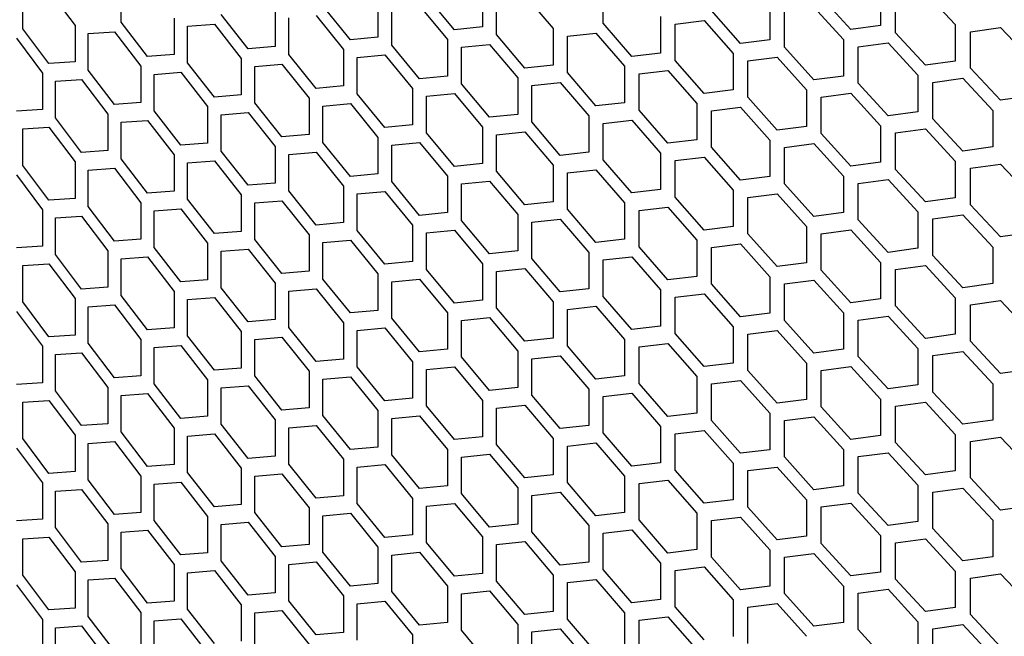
# Model space of a CAD drawing. Header units: millimetres. Extents: x 26293 to 29282, y 1612 to 3704.
# Tile 33 of 48: x 28550 to 28674, y 2936 to 3014. Entities that reach past the tile are written whole.
import ezdxf

# ---------------------------------------------------------------- set-up
doc = ezdxf.new("R2010")
doc.units = ezdxf.units.MM
doc.layers.add('5', color=251, linetype='Continuous')

msp = doc.modelspace()

# ---------------------------------------------------------------- linework, layer by layer
at = {"layer": '5'}
for p, q in [((28562.533, 3013.461), (28562.533, 3018.043)), ((28623.127, 3013.334), (28623.127, 3017.916)), ((28658.003, 3017.602), (28658.003, 3013.02)), ((28550.195, 3012.625), (28550.195, 3017.208)), ((28553.462, 3017.418), (28556.746, 3013.056)), ((28604.44, 3012.498), (28600.929, 3016.733)), ((28607.966, 3017.437), (28607.966, 3012.855)), ((28609.735, 3011.891), (28609.735, 3016.474)), ((28613.285, 3016.845), (28616.851, 3012.644)), ((28654.269, 3012.528), (28650.55, 3016.629)), ((28659.876, 3012.124), (28659.876, 3016.706)), ((28663.631, 3017.212), (28667.401, 3013.147)), ((28591.355, 3011.243), (28587.903, 3015.513)), ((28594.823, 3016.147), (28594.823, 3011.565)), ((28596.562, 3010.583), (28596.562, 3015.166)), ((28600.053, 3015.502), (28603.56, 3011.264)), ((28644.076, 3015.81), (28644.076, 3011.228)), ((28649.622, 3015.365), (28653.338, 3011.261)), ((28569.208, 3013.958), (28569.208, 3009.376)), ((28578.495, 3010.118), (28575.103, 3014.423)), ((28581.902, 3014.988), (28581.902, 3010.406)), ((28583.612, 3009.407), (28583.612, 3013.989)), ((28587.043, 3014.29), (28590.491, 3010.018)), ((28630.357, 3014.158), (28630.357, 3009.576)), ((28640.397, 3010.774), (28636.733, 3014.912)), ((28645.921, 3010.313), (28645.921, 3014.896)), ((28553.462, 3008.254), (28550.195, 3012.625)), ((28556.746, 3013.056), (28556.746, 3008.473)), ((28565.862, 3009.123), (28562.533, 3013.461)), ((28570.888, 3012.943), (28574.258, 3013.209)), ((28570.888, 3008.36), (28570.888, 3012.943)), ((28574.258, 3013.209), (28577.645, 3008.903)), ((28607.966, 3012.855), (28604.44, 3012.498)), ((28616.851, 3012.644), (28616.851, 3008.062)), ((28626.735, 3009.159), (28623.127, 3013.334)), ((28632.174, 3013.225), (28635.82, 3013.657)), ((28632.174, 3008.643), (28632.174, 3013.225)), ((28635.82, 3013.657), (28639.48, 3009.516)), ((28658.003, 3013.02), (28654.269, 3012.528)), ((28667.401, 3013.147), (28667.401, 3008.565)), ((28669.292, 3012.263), (28673.083, 3012.795)), ((28673.083, 3012.795), (28676.889, 3008.755)), ((28549.381, 3011.428), (28552.643, 3007.055)), ((28558.394, 3012.023), (28561.703, 3012.256)), ((28558.394, 3007.441), (28558.394, 3012.023)), ((28561.703, 3012.256), (28565.028, 3007.915)), ((28594.823, 3011.565), (28591.355, 3011.243)), ((28613.285, 3007.681), (28609.735, 3011.891)), ((28618.639, 3011.692), (28622.228, 3012.088)), ((28618.639, 3007.11), (28618.639, 3011.692)), ((28622.228, 3012.088), (28625.831, 3007.911)), ((28663.631, 3008.048), (28659.876, 3012.124)), ((28669.292, 3007.681), (28669.292, 3012.263)), ((28581.902, 3010.406), (28578.495, 3010.118)), ((28600.053, 3006.337), (28596.562, 3010.583)), ((28603.56, 3011.264), (28603.56, 3006.682)), ((28605.32, 3010.295), (28608.85, 3010.655)), ((28605.32, 3005.713), (28605.32, 3010.295)), ((28608.85, 3010.655), (28612.396, 3006.441)), ((28644.076, 3011.228), (28640.397, 3010.774)), ((28649.622, 3006.2), (28645.921, 3010.313)), ((28653.338, 3011.261), (28653.338, 3006.679)), ((28655.201, 3010.359), (28658.939, 3010.853)), ((28655.201, 3005.777), (28655.201, 3010.359)), ((28658.939, 3010.853), (28662.691, 3006.775)), ((28569.208, 3009.376), (28565.862, 3009.123)), ((28577.645, 3008.903), (28577.645, 3004.32)), ((28587.043, 3005.126), (28583.612, 3009.407)), ((28590.491, 3010.018), (28590.491, 3005.436)), ((28592.22, 3009.031), (28595.692, 3009.355)), ((28592.22, 3004.449), (28592.22, 3009.031)), ((28595.692, 3009.355), (28599.179, 3005.106)), ((28630.357, 3009.576), (28626.735, 3009.159)), ((28639.48, 3009.516), (28639.48, 3004.934)), ((28641.316, 3008.595), (28644.998, 3009.052)), ((28644.998, 3009.052), (28648.696, 3004.936)), ((28556.746, 3008.473), (28553.462, 3008.254)), ((28565.028, 3007.915), (28565.028, 3003.333)), ((28574.258, 3004.045), (28570.888, 3008.36)), ((28579.345, 3007.898), (28582.756, 3008.188)), ((28579.345, 3003.316), (28579.345, 3007.898)), ((28582.756, 3008.188), (28586.184, 3003.904)), ((28616.851, 3008.062), (28613.285, 3007.681)), ((28625.831, 3007.911), (28625.831, 3003.328)), ((28635.82, 3004.492), (28632.174, 3008.643)), ((28641.316, 3004.013), (28641.316, 3008.595)), ((28667.401, 3008.565), (28663.631, 3008.048)), ((28673.083, 3003.631), (28669.292, 3007.681)), ((28552.643, 3007.055), (28552.643, 3002.472)), ((28561.703, 3003.091), (28558.394, 3007.441)), ((28566.697, 3006.894), (28570.047, 3007.149)), ((28566.697, 3002.312), (28566.697, 3006.894)), ((28570.047, 3007.149), (28573.414, 3002.832)), ((28603.56, 3006.682), (28600.053, 3006.337)), ((28612.396, 3006.441), (28612.396, 3001.859)), ((28622.228, 3002.923), (28618.639, 3007.11)), ((28627.639, 3006.971), (28631.265, 3007.391)), ((28627.639, 3002.389), (28627.639, 3006.971)), ((28631.265, 3007.391), (28634.907, 3003.238)), ((28653.338, 3006.679), (28649.622, 3006.2)), ((28662.691, 3006.775), (28662.691, 3002.192)), ((28664.572, 3005.885), (28668.346, 3006.404)), ((28668.346, 3006.404), (28672.134, 3002.351)), ((28554.281, 3006.017), (28557.569, 3006.238)), ((28554.281, 3001.434), (28554.281, 3006.017)), ((28557.569, 3006.238), (28560.874, 3001.887)), ((28590.491, 3005.436), (28587.043, 3005.126)), ((28608.85, 3001.49), (28605.32, 3005.713)), ((28614.175, 3005.484), (28617.744, 3005.867)), ((28614.175, 3000.901), (28614.175, 3005.484)), ((28617.744, 3005.867), (28621.329, 3001.678)), ((28658.939, 3001.688), (28655.201, 3005.777)), ((28664.572, 3001.303), (28664.572, 3005.885)), ((28577.645, 3004.32), (28574.258, 3004.045)), ((28595.692, 3000.191), (28592.22, 3004.449)), ((28599.179, 3005.106), (28599.179, 3000.524)), ((28600.929, 3004.131), (28604.44, 3004.479)), ((28600.929, 2999.549), (28600.929, 3004.131)), ((28604.44, 3004.479), (28607.966, 3000.254)), ((28639.48, 3004.934), (28635.82, 3004.492)), ((28644.998, 2999.887), (28641.316, 3004.013)), ((28648.696, 3004.936), (28648.696, 3000.354)), ((28650.55, 3004.028), (28654.269, 3004.509)), ((28650.55, 2999.445), (28650.55, 3004.028)), ((28654.269, 3004.509), (28658.003, 3000.418)), ((28676.889, 3004.173), (28673.083, 3003.631)), ((28565.028, 3003.333), (28561.703, 3003.091)), ((28573.414, 3002.832), (28573.414, 2998.249)), ((28582.756, 2999.023), (28579.345, 3003.316)), ((28586.184, 3003.904), (28586.184, 2999.322)), ((28587.903, 3002.911), (28591.355, 3003.224)), ((28587.903, 2998.329), (28587.903, 3002.911)), ((28591.355, 3003.224), (28594.823, 2998.963)), ((28625.831, 3003.328), (28622.228, 3002.923)), ((28634.907, 3003.238), (28634.907, 2998.656)), ((28636.733, 3002.311), (28640.397, 3002.755)), ((28640.397, 3002.755), (28644.076, 2998.627)), ((28552.643, 3002.472), (28549.381, 3002.264)), ((28560.874, 3001.887), (28560.874, 2997.304)), ((28570.047, 2997.985), (28566.697, 3002.312)), ((28575.103, 3001.821), (28578.495, 3002.099)), ((28575.103, 2997.239), (28575.103, 3001.821)), ((28578.495, 3002.099), (28581.902, 2997.804)), ((28612.396, 3001.859), (28608.85, 3001.49)), ((28621.329, 3001.678), (28621.329, 2997.096)), ((28631.265, 2998.226), (28627.639, 3002.389)), ((28636.733, 2997.729), (28636.733, 3002.311)), ((28662.691, 3002.192), (28658.939, 3001.688)), ((28672.134, 3002.351), (28672.134, 2997.769)), ((28550.195, 3000.024), (28553.462, 3000.235)), ((28553.462, 3000.235), (28556.746, 2995.872)), ((28557.569, 2997.074), (28554.281, 3001.434)), ((28562.533, 3000.86), (28565.862, 3001.104)), ((28562.533, 2996.278), (28562.533, 3000.86)), ((28565.862, 3001.104), (28569.208, 2996.775)), ((28599.179, 3000.524), (28595.692, 3000.191)), ((28607.966, 3000.254), (28607.966, 2995.671)), ((28617.744, 2996.703), (28614.175, 3000.901)), ((28623.127, 3000.732), (28626.735, 3001.14)), ((28623.127, 2996.15), (28623.127, 3000.732)), ((28626.735, 3001.14), (28630.357, 2996.975)), ((28648.696, 3000.354), (28644.998, 2999.887)), ((28658.003, 3000.418), (28658.003, 2995.836)), ((28668.346, 2997.24), (28664.572, 3001.303)), ((28550.195, 2995.442), (28550.195, 3000.024)), ((28586.184, 2999.322), (28582.756, 2999.023)), ((28594.823, 2998.963), (28594.823, 2994.381)), ((28604.44, 2995.314), (28600.929, 2999.549)), ((28609.735, 2999.29), (28613.285, 2999.662)), ((28609.735, 2994.708), (28609.735, 2999.29)), ((28613.285, 2999.662), (28616.851, 2995.46)), ((28654.269, 2995.344), (28650.55, 2999.445)), ((28659.876, 2999.522), (28663.631, 3000.029)), ((28659.876, 2994.94), (28659.876, 2999.522)), ((28663.631, 3000.029), (28667.401, 2995.963)), ((28573.414, 2998.249), (28570.047, 2997.985)), ((28581.902, 2997.804), (28581.902, 2993.222)), ((28591.355, 2994.059), (28587.903, 2998.329)), ((28596.562, 2997.982), (28600.053, 2998.318)), ((28596.562, 2993.4), (28596.562, 2997.982)), ((28600.053, 2998.318), (28603.56, 2994.081)), ((28634.907, 2998.656), (28631.265, 2998.226)), ((28640.397, 2993.59), (28636.733, 2997.729)), ((28644.076, 2998.627), (28644.076, 2994.044)), ((28645.921, 2997.712), (28649.622, 2998.181)), ((28649.622, 2998.181), (28653.338, 2994.078)), ((28672.134, 2997.769), (28668.346, 2997.24)), ((28560.874, 2997.304), (28557.569, 2997.074)), ((28569.208, 2996.775), (28569.208, 2992.192)), ((28578.495, 2992.935), (28575.103, 2997.239)), ((28583.612, 2996.806), (28587.043, 2997.107)), ((28583.612, 2992.223), (28583.612, 2996.806)), ((28587.043, 2997.107), (28590.491, 2992.835)), ((28621.329, 2997.096), (28617.744, 2996.703)), ((28630.357, 2996.975), (28630.357, 2992.393)), ((28645.921, 2993.13), (28645.921, 2997.712)), ((28553.462, 2991.07), (28550.195, 2995.442)), ((28556.746, 2995.872), (28556.746, 2991.29)), ((28565.862, 2991.939), (28562.533, 2996.278)), ((28570.888, 2995.759), (28574.258, 2996.026)), ((28570.888, 2991.177), (28570.888, 2995.759)), ((28574.258, 2996.026), (28577.645, 2991.719)), ((28607.966, 2995.671), (28604.44, 2995.314)), ((28616.851, 2995.46), (28616.851, 2990.878)), ((28626.735, 2991.975), (28623.127, 2996.15)), ((28632.174, 2996.042), (28635.82, 2996.473)), ((28632.174, 2991.459), (28632.174, 2996.042)), ((28635.82, 2996.473), (28639.48, 2992.333)), ((28658.003, 2995.836), (28654.269, 2995.344)), ((28667.401, 2995.963), (28667.401, 2991.381)), ((28669.292, 2995.08), (28673.083, 2995.612)), ((28673.083, 2995.612), (28676.889, 2991.572)), ((28549.381, 2994.245), (28552.643, 2989.871)), ((28558.394, 2994.839), (28561.703, 2995.072)), ((28558.394, 2990.257), (28558.394, 2994.839)), ((28561.703, 2995.072), (28565.028, 2990.732)), ((28594.823, 2994.381), (28591.355, 2994.059)), ((28603.56, 2994.081), (28603.56, 2989.499)), ((28613.285, 2990.497), (28609.735, 2994.708)), ((28618.639, 2994.509), (28622.228, 2994.904)), ((28618.639, 2989.926), (28618.639, 2994.509)), ((28622.228, 2994.904), (28625.831, 2990.727)), ((28644.076, 2994.044), (28640.397, 2993.59)), ((28653.338, 2994.078), (28653.338, 2989.495)), ((28663.631, 2990.864), (28659.876, 2994.94)), ((28669.292, 2990.498), (28669.292, 2995.08)), ((28581.902, 2993.222), (28578.495, 2992.935)), ((28590.491, 2992.835), (28590.491, 2988.252)), ((28600.053, 2989.153), (28596.562, 2993.4)), ((28605.32, 2993.111), (28608.85, 2993.471)), ((28605.32, 2988.529), (28605.32, 2993.111)), ((28608.85, 2993.471), (28612.396, 2989.258)), ((28649.622, 2989.016), (28645.921, 2993.13)), ((28655.201, 2993.175), (28658.939, 2993.669)), ((28655.201, 2988.593), (28655.201, 2993.175)), ((28658.939, 2993.669), (28662.691, 2989.591)), ((28569.208, 2992.192), (28565.862, 2991.939)), ((28577.645, 2991.719), (28577.645, 2987.137)), ((28587.043, 2987.942), (28583.612, 2992.223)), ((28592.22, 2991.848), (28595.692, 2992.172)), ((28592.22, 2987.265), (28592.22, 2991.848)), ((28595.692, 2992.172), (28599.179, 2987.923)), ((28630.357, 2992.393), (28626.735, 2991.975)), ((28639.48, 2992.333), (28639.48, 2987.751)), ((28641.316, 2991.412), (28644.998, 2991.868)), ((28644.998, 2991.868), (28648.696, 2987.753)), ((28556.746, 2991.29), (28553.462, 2991.07)), ((28565.028, 2990.732), (28565.028, 2986.15)), ((28574.258, 2986.861), (28570.888, 2991.177)), ((28579.345, 2990.715), (28582.756, 2991.004)), ((28579.345, 2986.132), (28579.345, 2990.715)), ((28582.756, 2991.004), (28586.184, 2986.72)), ((28616.851, 2990.878), (28613.285, 2990.497)), ((28625.831, 2990.727), (28625.831, 2986.145)), ((28635.82, 2987.309), (28632.174, 2991.459)), ((28641.316, 2986.83), (28641.316, 2991.412)), ((28667.401, 2991.381), (28663.631, 2990.864)), ((28673.083, 2986.447), (28669.292, 2990.498)), ((28552.643, 2989.871), (28552.643, 2985.289)), ((28561.703, 2985.908), (28558.394, 2990.257)), ((28566.697, 2989.711), (28570.047, 2989.966)), ((28566.697, 2985.128), (28566.697, 2989.711)), ((28570.047, 2989.966), (28573.414, 2985.648)), ((28603.56, 2989.499), (28600.053, 2989.153)), ((28612.396, 2989.258), (28612.396, 2984.675)), ((28622.228, 2985.74), (28618.639, 2989.926)), ((28627.639, 2989.788), (28631.265, 2990.207)), ((28627.639, 2985.205), (28627.639, 2989.788)), ((28631.265, 2990.207), (28634.907, 2986.054)), ((28653.338, 2989.495), (28649.622, 2989.016)), ((28662.691, 2989.591), (28662.691, 2985.009)), ((28664.572, 2988.701), (28668.346, 2989.221)), ((28668.346, 2989.221), (28672.134, 2985.168)), ((28554.281, 2988.833), (28557.569, 2989.055)), ((28554.281, 2984.251), (28554.281, 2988.833)), ((28557.569, 2989.055), (28560.874, 2984.703)), ((28590.491, 2988.252), (28587.043, 2987.942)), ((28599.179, 2987.923), (28599.179, 2983.341)), ((28608.85, 2984.306), (28605.32, 2988.529)), ((28614.175, 2988.3), (28617.744, 2988.684)), ((28614.175, 2983.718), (28614.175, 2988.3)), ((28617.744, 2988.684), (28621.329, 2984.494)), ((28658.939, 2984.505), (28655.201, 2988.593)), ((28664.572, 2984.119), (28664.572, 2988.701)), ((28577.645, 2987.137), (28574.258, 2986.861)), ((28586.184, 2986.72), (28586.184, 2982.138)), ((28595.692, 2983.007), (28592.22, 2987.265)), ((28600.929, 2986.948), (28604.44, 2987.295)), ((28600.929, 2982.365), (28600.929, 2986.948)), ((28604.44, 2987.295), (28607.966, 2983.07)), ((28639.48, 2987.751), (28635.82, 2987.309)), ((28644.998, 2982.704), (28641.316, 2986.83)), ((28648.696, 2987.753), (28648.696, 2983.17)), ((28650.55, 2986.844), (28654.269, 2987.325)), ((28650.55, 2982.262), (28650.55, 2986.844)), ((28654.269, 2987.325), (28658.003, 2983.235)), ((28676.889, 2986.989), (28673.083, 2986.447)), ((28565.028, 2986.15), (28561.703, 2985.908)), ((28573.414, 2985.648), (28573.414, 2981.066)), ((28582.756, 2981.839), (28579.345, 2986.132)), ((28587.903, 2985.728), (28591.355, 2986.04)), ((28587.903, 2981.145), (28587.903, 2985.728)), ((28591.355, 2986.04), (28594.823, 2981.78)), ((28625.831, 2986.145), (28622.228, 2985.74)), ((28634.907, 2986.054), (28634.907, 2981.472)), ((28636.733, 2985.127), (28640.397, 2985.571)), ((28640.397, 2985.571), (28644.076, 2981.443)), ((28552.643, 2985.289), (28549.381, 2985.08)), ((28557.569, 2979.89), (28554.281, 2984.251)), ((28560.874, 2984.703), (28560.874, 2980.121)), ((28570.047, 2980.801), (28566.697, 2985.128)), ((28575.103, 2984.638), (28578.495, 2984.916)), ((28575.103, 2980.056), (28575.103, 2984.638)), ((28578.495, 2984.916), (28581.902, 2980.621)), ((28612.396, 2984.675), (28608.85, 2984.306)), ((28621.329, 2984.494), (28621.329, 2979.912)), ((28631.265, 2981.043), (28627.639, 2985.205)), ((28636.733, 2980.545), (28636.733, 2985.127)), ((28662.691, 2985.009), (28658.939, 2984.505)), ((28668.346, 2980.056), (28664.572, 2984.119)), ((28672.134, 2985.168), (28672.134, 2980.585)), ((28550.195, 2982.84), (28553.462, 2983.051)), ((28553.462, 2983.051), (28556.746, 2978.688)), ((28562.533, 2983.676), (28565.862, 2983.92)), ((28562.533, 2979.094), (28562.533, 2983.676)), ((28565.862, 2983.92), (28569.208, 2979.591)), ((28599.179, 2983.341), (28595.692, 2983.007)), ((28607.966, 2983.07), (28607.966, 2978.488)), ((28617.744, 2979.519), (28614.175, 2983.718)), ((28623.127, 2983.549), (28626.735, 2983.956)), ((28623.127, 2978.966), (28623.127, 2983.549)), ((28626.735, 2983.956), (28630.357, 2979.791)), ((28648.696, 2983.17), (28644.998, 2982.704)), ((28658.003, 2983.235), (28658.003, 2978.652)), ((28550.195, 2978.258), (28550.195, 2982.84)), ((28586.184, 2982.138), (28582.756, 2981.839)), ((28594.823, 2981.78), (28594.823, 2977.197)), ((28604.44, 2978.131), (28600.929, 2982.365)), ((28609.735, 2982.107), (28613.285, 2982.478)), ((28609.735, 2977.524), (28609.735, 2982.107)), ((28613.285, 2982.478), (28616.851, 2978.277)), ((28654.269, 2978.161), (28650.55, 2982.262)), ((28659.876, 2982.339), (28663.631, 2982.845)), ((28659.876, 2977.756), (28659.876, 2982.339)), ((28663.631, 2982.845), (28667.401, 2978.78)), ((28573.414, 2981.066), (28570.047, 2980.801)), ((28581.902, 2980.621), (28581.902, 2976.038)), ((28591.355, 2976.875), (28587.903, 2981.145)), ((28596.562, 2980.798), (28600.053, 2981.134)), ((28596.562, 2976.216), (28596.562, 2980.798)), ((28600.053, 2981.134), (28603.56, 2976.897)), ((28634.907, 2981.472), (28631.265, 2981.043)), ((28640.397, 2976.407), (28636.733, 2980.545)), ((28644.076, 2981.443), (28644.076, 2976.861)), ((28645.921, 2980.528), (28649.622, 2980.997)), ((28645.921, 2975.946), (28645.921, 2980.528)), ((28649.622, 2980.997), (28653.338, 2976.894)), ((28672.134, 2980.585), (28668.346, 2980.056)), ((28560.874, 2980.121), (28557.569, 2979.89)), ((28569.208, 2979.591), (28569.208, 2975.009)), ((28578.495, 2975.751), (28575.103, 2980.056)), ((28583.612, 2979.622), (28587.043, 2979.923)), ((28583.612, 2975.04), (28583.612, 2979.622)), ((28587.043, 2979.923), (28590.491, 2975.651)), ((28621.329, 2979.912), (28617.744, 2979.519)), ((28630.357, 2979.791), (28630.357, 2975.209)), ((28632.174, 2978.858), (28635.82, 2979.29)), ((28635.82, 2979.29), (28639.48, 2975.149)), ((28553.462, 2973.886), (28550.195, 2978.258)), ((28556.746, 2978.688), (28556.746, 2974.106)), ((28565.862, 2974.756), (28562.533, 2979.094)), ((28570.888, 2978.575), (28574.258, 2978.842)), ((28570.888, 2973.993), (28570.888, 2978.575)), ((28574.258, 2978.842), (28577.645, 2974.535)), ((28607.966, 2978.488), (28604.44, 2978.131)), ((28616.851, 2978.277), (28616.851, 2973.694)), ((28626.735, 2974.792), (28623.127, 2978.966)), ((28632.174, 2974.276), (28632.174, 2978.858)), ((28658.003, 2978.652), (28654.269, 2978.161)), ((28667.401, 2978.78), (28667.401, 2974.197)), ((28669.292, 2977.896), (28673.083, 2978.428)), ((28673.083, 2978.428), (28676.889, 2974.388)), ((28549.381, 2977.061), (28552.643, 2972.687)), ((28558.394, 2977.656), (28561.703, 2977.889)), ((28558.394, 2973.074), (28558.394, 2977.656)), ((28561.703, 2977.889), (28565.028, 2973.548)), ((28594.823, 2977.197), (28591.355, 2976.875)), ((28603.56, 2976.897), (28603.56, 2972.315)), ((28613.285, 2973.313), (28609.735, 2977.524)), ((28618.639, 2977.325), (28622.228, 2977.721)), ((28618.639, 2972.743), (28618.639, 2977.325)), ((28622.228, 2977.721), (28625.831, 2973.543)), ((28644.076, 2976.861), (28640.397, 2976.407)), ((28653.338, 2976.894), (28653.338, 2972.312)), ((28663.631, 2973.681), (28659.876, 2977.756)), ((28669.292, 2973.314), (28669.292, 2977.896)), ((28581.902, 2976.038), (28578.495, 2975.751)), ((28590.491, 2975.651), (28590.491, 2971.069)), ((28600.053, 2971.97), (28596.562, 2976.216)), ((28605.32, 2975.928), (28608.85, 2976.287)), ((28605.32, 2971.346), (28605.32, 2975.928)), ((28608.85, 2976.287), (28612.396, 2972.074)), ((28649.622, 2971.833), (28645.921, 2975.946)), ((28655.201, 2975.992), (28658.939, 2976.486)), ((28655.201, 2971.409), (28655.201, 2975.992)), ((28658.939, 2976.486), (28662.691, 2972.407)), ((28569.208, 2975.009), (28565.862, 2974.756)), ((28577.645, 2974.535), (28577.645, 2969.953)), ((28587.043, 2970.758), (28583.612, 2975.04)), ((28592.22, 2974.664), (28595.692, 2974.988)), ((28592.22, 2970.082), (28592.22, 2974.664)), ((28595.692, 2974.988), (28599.179, 2970.739)), ((28630.357, 2975.209), (28626.735, 2974.792)), ((28635.82, 2970.125), (28632.174, 2974.276)), ((28639.48, 2975.149), (28639.48, 2970.567)), ((28641.316, 2974.228), (28644.998, 2974.685)), ((28641.316, 2969.646), (28641.316, 2974.228)), ((28644.998, 2974.685), (28648.696, 2970.569)), ((28556.746, 2974.106), (28553.462, 2973.886)), ((28561.703, 2968.724), (28558.394, 2973.074)), ((28565.028, 2973.548), (28565.028, 2968.966)), ((28574.258, 2969.677), (28570.888, 2973.993)), ((28579.345, 2973.531), (28582.756, 2973.82)), ((28579.345, 2968.949), (28579.345, 2973.531)), ((28582.756, 2973.82), (28586.184, 2969.537)), ((28616.851, 2973.694), (28613.285, 2973.313)), ((28625.831, 2973.543), (28625.831, 2968.961)), ((28627.639, 2972.604), (28631.265, 2973.024)), ((28631.265, 2973.024), (28634.907, 2968.871)), ((28667.401, 2974.197), (28663.631, 2973.681)), ((28673.083, 2969.264), (28669.292, 2973.314)), ((28552.643, 2972.687), (28552.643, 2968.105)), ((28554.281, 2971.649), (28557.569, 2971.871)), ((28557.569, 2971.871), (28560.874, 2967.519)), ((28566.697, 2972.527), (28570.047, 2972.782)), ((28566.697, 2967.945), (28566.697, 2972.527)), ((28570.047, 2972.782), (28573.414, 2968.464)), ((28603.56, 2972.315), (28600.053, 2971.97)), ((28612.396, 2972.074), (28612.396, 2967.492)), ((28622.228, 2968.556), (28618.639, 2972.743)), ((28627.639, 2968.022), (28627.639, 2972.604)), ((28653.338, 2972.312), (28649.622, 2971.833)), ((28662.691, 2972.407), (28662.691, 2967.825)), ((28664.572, 2971.518), (28668.346, 2972.037)), ((28668.346, 2972.037), (28672.134, 2967.984)), ((28554.281, 2967.067), (28554.281, 2971.649)), ((28590.491, 2971.069), (28587.043, 2970.758)), ((28599.179, 2970.739), (28599.179, 2966.157)), ((28608.85, 2967.123), (28605.32, 2971.346)), ((28614.175, 2971.117), (28617.744, 2971.5)), ((28614.175, 2966.534), (28614.175, 2971.117)), ((28617.744, 2971.5), (28621.329, 2967.311)), ((28639.48, 2970.567), (28635.82, 2970.125)), ((28648.696, 2970.569), (28648.696, 2965.987)), ((28658.939, 2967.321), (28655.201, 2971.409)), ((28664.572, 2966.935), (28664.572, 2971.518)), ((28577.645, 2969.953), (28574.258, 2969.677)), ((28586.184, 2969.537), (28586.184, 2964.954)), ((28595.692, 2965.823), (28592.22, 2970.082)), ((28600.929, 2969.764), (28604.44, 2970.112)), ((28600.929, 2965.182), (28600.929, 2969.764)), ((28604.44, 2970.112), (28607.966, 2965.886)), ((28644.998, 2965.52), (28641.316, 2969.646)), ((28650.55, 2969.66), (28654.269, 2970.142)), ((28650.55, 2965.078), (28650.55, 2969.66)), ((28654.269, 2970.142), (28658.003, 2966.051)), ((28676.889, 2969.806), (28673.083, 2969.264)), ((28552.643, 2968.105), (28549.381, 2967.896)), ((28565.028, 2968.966), (28561.703, 2968.724)), ((28573.414, 2968.464), (28573.414, 2963.882)), ((28582.756, 2964.656), (28579.345, 2968.949)), ((28587.903, 2968.544), (28591.355, 2968.856)), ((28587.903, 2963.962), (28587.903, 2968.544)), ((28591.355, 2968.856), (28594.823, 2964.596)), ((28625.831, 2968.961), (28622.228, 2968.556)), ((28631.265, 2963.859), (28627.639, 2968.022)), ((28634.907, 2968.871), (28634.907, 2964.288)), ((28636.733, 2967.944), (28640.397, 2968.388)), ((28640.397, 2968.388), (28644.076, 2964.26)), ((28557.569, 2962.707), (28554.281, 2967.067)), ((28560.874, 2967.519), (28560.874, 2962.937)), ((28570.047, 2963.618), (28566.697, 2967.945)), ((28575.103, 2967.454), (28578.495, 2967.732)), ((28575.103, 2962.872), (28575.103, 2967.454)), ((28578.495, 2967.732), (28581.902, 2963.437)), ((28612.396, 2967.492), (28608.85, 2967.123)), ((28621.329, 2967.311), (28621.329, 2962.728)), ((28636.733, 2963.361), (28636.733, 2967.944)), ((28662.691, 2967.825), (28658.939, 2967.321)), ((28668.346, 2962.872), (28664.572, 2966.935)), ((28672.134, 2967.984), (28672.134, 2963.402)), ((28550.195, 2965.657), (28553.462, 2965.867)), ((28550.195, 2961.074), (28550.195, 2965.657)), ((28553.462, 2965.867), (28556.746, 2961.505)), ((28562.533, 2966.493), (28565.862, 2966.737)), ((28562.533, 2961.91), (28562.533, 2966.493)), ((28565.862, 2966.737), (28569.208, 2962.407)), ((28599.179, 2966.157), (28595.692, 2965.823)), ((28607.966, 2965.886), (28607.966, 2961.304)), ((28617.744, 2962.335), (28614.175, 2966.534)), ((28623.127, 2966.365), (28626.735, 2966.773)), ((28623.127, 2961.783), (28623.127, 2966.365)), ((28626.735, 2966.773), (28630.357, 2962.608)), ((28648.696, 2965.987), (28644.998, 2965.52)), ((28658.003, 2966.051), (28658.003, 2961.469)), ((28659.876, 2965.155), (28663.631, 2965.662)), ((28663.631, 2965.662), (28667.401, 2961.596)), ((28586.184, 2964.954), (28582.756, 2964.656)), ((28594.823, 2964.596), (28594.823, 2960.014)), ((28604.44, 2960.947), (28600.929, 2965.182)), ((28609.735, 2964.923), (28613.285, 2965.294)), ((28609.735, 2960.341), (28609.735, 2964.923)), ((28613.285, 2965.294), (28616.851, 2961.093)), ((28654.269, 2960.977), (28650.55, 2965.078)), ((28659.876, 2960.573), (28659.876, 2965.155)), ((28573.414, 2963.882), (28570.047, 2963.618)), ((28581.902, 2963.437), (28581.902, 2958.855)), ((28591.355, 2959.692), (28587.903, 2963.962)), ((28596.562, 2963.615), (28600.053, 2963.951)), ((28596.562, 2959.032), (28596.562, 2963.615)), ((28600.053, 2963.951), (28603.56, 2959.714)), ((28634.907, 2964.288), (28631.265, 2963.859)), ((28640.397, 2959.223), (28636.733, 2963.361)), ((28644.076, 2964.26), (28644.076, 2959.677)), ((28645.921, 2963.345), (28649.622, 2963.814)), ((28645.921, 2958.762), (28645.921, 2963.345)), ((28649.622, 2963.814), (28653.338, 2959.71)), ((28672.134, 2963.402), (28668.346, 2962.872)), ((28560.874, 2962.937), (28557.569, 2962.707)), ((28565.862, 2957.572), (28562.533, 2961.91)), ((28569.208, 2962.407), (28569.208, 2957.825)), ((28578.495, 2958.568), (28575.103, 2962.872)), ((28583.612, 2962.438), (28587.043, 2962.739)), ((28583.612, 2957.856), (28583.612, 2962.438)), ((28587.043, 2962.739), (28590.491, 2958.467)), ((28621.329, 2962.728), (28617.744, 2962.335)), ((28630.357, 2962.608), (28630.357, 2958.025)), ((28632.174, 2961.674), (28635.82, 2962.106)), ((28635.82, 2962.106), (28639.48, 2957.966)), ((28553.462, 2956.703), (28550.195, 2961.074)), ((28556.746, 2961.505), (28556.746, 2956.922)), ((28558.394, 2960.472), (28561.703, 2960.705)), ((28561.703, 2960.705), (28565.028, 2956.365)), ((28570.888, 2961.392), (28574.258, 2961.658)), ((28570.888, 2956.809), (28570.888, 2961.392)), ((28574.258, 2961.658), (28577.645, 2957.352)), ((28607.966, 2961.304), (28604.44, 2960.947)), ((28616.851, 2961.093), (28616.851, 2956.511)), ((28626.735, 2957.608), (28623.127, 2961.783)), ((28632.174, 2957.092), (28632.174, 2961.674)), ((28658.003, 2961.469), (28654.269, 2960.977)), ((28667.401, 2961.596), (28667.401, 2957.014)), ((28669.292, 2960.713), (28673.083, 2961.245)), ((28669.292, 2956.13), (28669.292, 2960.713)), ((28673.083, 2961.245), (28676.889, 2957.205)), ((28549.381, 2959.877), (28552.643, 2955.504)), ((28558.394, 2955.89), (28558.394, 2960.472)), ((28594.823, 2960.014), (28591.355, 2959.692)), ((28603.56, 2959.714), (28603.56, 2955.131)), ((28613.285, 2956.13), (28609.735, 2960.341)), ((28618.639, 2960.141), (28622.228, 2960.537)), ((28618.639, 2955.559), (28618.639, 2960.141)), ((28622.228, 2960.537), (28625.831, 2956.36)), ((28644.076, 2959.677), (28640.397, 2959.223)), ((28653.338, 2959.71), (28653.338, 2955.128)), ((28663.631, 2956.497), (28659.876, 2960.573)), ((28581.902, 2958.855), (28578.495, 2958.568)), ((28590.491, 2958.467), (28590.491, 2953.885)), ((28600.053, 2954.786), (28596.562, 2959.032)), ((28605.32, 2958.744), (28608.85, 2959.104)), ((28605.32, 2954.162), (28605.32, 2958.744)), ((28608.85, 2959.104), (28612.396, 2954.89)), ((28649.622, 2954.649), (28645.921, 2958.762)), ((28655.201, 2958.808), (28658.939, 2959.302)), ((28655.201, 2954.226), (28655.201, 2958.808)), ((28658.939, 2959.302), (28662.691, 2955.224)), ((28556.746, 2956.922), (28553.462, 2956.703)), ((28569.208, 2957.825), (28565.862, 2957.572)), ((28577.645, 2957.352), (28577.645, 2952.769)), ((28587.043, 2953.575), (28583.612, 2957.856)), ((28592.22, 2957.48), (28595.692, 2957.804)), ((28592.22, 2952.898), (28592.22, 2957.48)), ((28595.692, 2957.804), (28599.179, 2953.556)), ((28630.357, 2958.025), (28626.735, 2957.608)), ((28635.82, 2952.942), (28632.174, 2957.092)), ((28639.48, 2957.966), (28639.48, 2953.383)), ((28641.316, 2957.045), (28644.998, 2957.501)), ((28641.316, 2952.462), (28641.316, 2957.045)), ((28644.998, 2957.501), (28648.696, 2953.385)), ((28667.401, 2957.014), (28663.631, 2956.497)), ((28561.703, 2951.541), (28558.394, 2955.89)), ((28565.028, 2956.365), (28565.028, 2951.782)), ((28574.258, 2952.494), (28570.888, 2956.809)), ((28579.345, 2956.347), (28582.756, 2956.637)), ((28579.345, 2951.765), (28579.345, 2956.347)), ((28582.756, 2956.637), (28586.184, 2952.353)), ((28616.851, 2956.511), (28613.285, 2956.13)), ((28625.831, 2956.36), (28625.831, 2951.777)), ((28627.639, 2955.42), (28631.265, 2955.84)), ((28631.265, 2955.84), (28634.907, 2951.687)), ((28673.083, 2952.08), (28669.292, 2956.13)), ((28552.643, 2955.504), (28552.643, 2950.921)), ((28554.281, 2954.466), (28557.569, 2954.688)), ((28554.281, 2949.883), (28554.281, 2954.466)), ((28557.569, 2954.688), (28560.874, 2950.336)), ((28566.697, 2955.343), (28570.047, 2955.599)), ((28566.697, 2950.761), (28566.697, 2955.343)), ((28570.047, 2955.599), (28573.414, 2951.281)), ((28603.56, 2955.131), (28600.053, 2954.786)), ((28612.396, 2954.89), (28612.396, 2950.308)), ((28622.228, 2951.372), (28618.639, 2955.559)), ((28627.639, 2950.838), (28627.639, 2955.42)), ((28653.338, 2955.128), (28649.622, 2954.649)), ((28662.691, 2955.224), (28662.691, 2950.642)), ((28664.572, 2954.334), (28668.346, 2954.853)), ((28668.346, 2954.853), (28672.134, 2950.8)), ((28590.491, 2953.885), (28587.043, 2953.575)), ((28599.179, 2953.556), (28599.179, 2948.973)), ((28608.85, 2949.939), (28605.32, 2954.162)), ((28614.175, 2953.933), (28617.744, 2954.316)), ((28614.175, 2949.351), (28614.175, 2953.933)), ((28617.744, 2954.316), (28621.329, 2950.127)), ((28639.48, 2953.383), (28635.82, 2952.942)), ((28648.696, 2953.385), (28648.696, 2948.803)), ((28658.939, 2950.137), (28655.201, 2954.226)), ((28664.572, 2949.752), (28664.572, 2954.334)), ((28577.645, 2952.769), (28574.258, 2952.494)), ((28586.184, 2952.353), (28586.184, 2947.771)), ((28595.692, 2948.64), (28592.22, 2952.898)), ((28600.929, 2952.58), (28604.44, 2952.928)), ((28600.929, 2947.998), (28600.929, 2952.58)), ((28604.44, 2952.928), (28607.966, 2948.703)), ((28644.998, 2948.337), (28641.316, 2952.462)), ((28650.55, 2952.477), (28654.269, 2952.958)), ((28650.55, 2947.894), (28650.55, 2952.477)), ((28654.269, 2952.958), (28658.003, 2948.867)), ((28676.889, 2952.622), (28673.083, 2952.08)), ((28552.643, 2950.921), (28549.381, 2950.713)), ((28565.028, 2951.782), (28561.703, 2951.541)), ((28570.047, 2946.434), (28566.697, 2950.761)), ((28573.414, 2951.281), (28573.414, 2946.698)), ((28582.756, 2947.472), (28579.345, 2951.765)), ((28587.903, 2951.36), (28591.355, 2951.673)), ((28587.903, 2946.778), (28587.903, 2951.36)), ((28591.355, 2951.673), (28594.823, 2947.412)), ((28625.831, 2951.777), (28622.228, 2951.372)), ((28631.265, 2946.675), (28627.639, 2950.838)), ((28634.907, 2951.687), (28634.907, 2947.105)), ((28636.733, 2950.76), (28640.397, 2951.204)), ((28636.733, 2946.178), (28636.733, 2950.76)), ((28640.397, 2951.204), (28644.076, 2947.076)), ((28672.134, 2950.8), (28672.134, 2946.218)), ((28557.569, 2945.523), (28554.281, 2949.883)), ((28560.874, 2950.336), (28560.874, 2945.754)), ((28562.533, 2949.309), (28565.862, 2949.553)), ((28565.862, 2949.553), (28569.208, 2945.224)), ((28575.103, 2950.271), (28578.495, 2950.549)), ((28575.103, 2945.688), (28575.103, 2950.271)), ((28578.495, 2950.549), (28581.902, 2946.253)), ((28612.396, 2950.308), (28608.85, 2949.939)), ((28621.329, 2950.127), (28621.329, 2945.545)), ((28623.127, 2949.181), (28626.735, 2949.589)), ((28626.735, 2949.589), (28630.357, 2945.424)), ((28662.691, 2950.642), (28658.939, 2950.137)), ((28668.346, 2945.689), (28664.572, 2949.752)), ((28550.195, 2948.473), (28553.462, 2948.684)), ((28550.195, 2943.891), (28550.195, 2948.473)), ((28553.462, 2948.684), (28556.746, 2944.321)), ((28562.533, 2944.727), (28562.533, 2949.309)), ((28599.179, 2948.973), (28595.692, 2948.64)), ((28607.966, 2948.703), (28607.966, 2944.12)), ((28617.744, 2945.152), (28614.175, 2949.351)), ((28623.127, 2944.599), (28623.127, 2949.181)), ((28648.696, 2948.803), (28644.998, 2948.337)), ((28658.003, 2948.867), (28658.003, 2944.285)), ((28659.876, 2947.971), (28663.631, 2948.478)), ((28663.631, 2948.478), (28667.401, 2944.412)), ((28586.184, 2947.771), (28582.756, 2947.472)), ((28594.823, 2947.412), (28594.823, 2942.83)), ((28604.44, 2943.763), (28600.929, 2947.998)), ((28609.735, 2947.739), (28613.285, 2948.111)), ((28609.735, 2943.157), (28609.735, 2947.739)), ((28613.285, 2948.111), (28616.851, 2943.909)), ((28634.907, 2947.105), (28631.265, 2946.675)), ((28644.076, 2947.076), (28644.076, 2942.494)), ((28654.269, 2943.794), (28650.55, 2947.894)), ((28659.876, 2943.389), (28659.876, 2947.971)), ((28560.874, 2945.754), (28557.569, 2945.523)), ((28573.414, 2946.698), (28570.047, 2946.434)), ((28581.902, 2946.253), (28581.902, 2941.671)), ((28591.355, 2942.508), (28587.903, 2946.778)), ((28596.562, 2946.431), (28600.053, 2946.767)), ((28596.562, 2941.849), (28596.562, 2946.431)), ((28600.053, 2946.767), (28603.56, 2942.53)), ((28640.397, 2942.04), (28636.733, 2946.178)), ((28645.921, 2946.161), (28649.622, 2946.63)), ((28645.921, 2941.579), (28645.921, 2946.161)), ((28649.622, 2946.63), (28653.338, 2942.527)), ((28672.134, 2946.218), (28668.346, 2945.689)), ((28565.862, 2940.388), (28562.533, 2944.727)), ((28569.208, 2945.224), (28569.208, 2940.641)), ((28578.495, 2941.384), (28575.103, 2945.688)), ((28583.612, 2945.255), (28587.043, 2945.556)), ((28583.612, 2940.673), (28583.612, 2945.255)), ((28587.043, 2945.556), (28590.491, 2941.284)), ((28621.329, 2945.545), (28617.744, 2945.152)), ((28626.735, 2940.424), (28623.127, 2944.599)), ((28630.357, 2945.424), (28630.357, 2940.842)), ((28632.174, 2944.491), (28635.82, 2944.923)), ((28635.82, 2944.923), (28639.48, 2940.782)), ((28553.462, 2939.519), (28550.195, 2943.891)), ((28556.746, 2944.321), (28556.746, 2939.739)), ((28558.394, 2943.289), (28561.703, 2943.521)), ((28558.394, 2938.706), (28558.394, 2943.289)), ((28561.703, 2943.521), (28565.028, 2939.181)), ((28570.888, 2944.208), (28574.258, 2944.475)), ((28570.888, 2939.626), (28570.888, 2944.208)), ((28574.258, 2944.475), (28577.645, 2940.168)), ((28607.966, 2944.12), (28604.44, 2943.763)), ((28616.851, 2943.909), (28616.851, 2939.327)), ((28618.639, 2942.958), (28622.228, 2943.353)), ((28622.228, 2943.353), (28625.831, 2939.176)), ((28632.174, 2939.908), (28632.174, 2944.491)), ((28658.003, 2944.285), (28654.269, 2943.794)), ((28663.631, 2939.313), (28659.876, 2943.389)), ((28667.401, 2944.412), (28667.401, 2939.83)), ((28669.292, 2943.529), (28673.083, 2944.061)), ((28669.292, 2938.947), (28669.292, 2943.529)), ((28673.083, 2944.061), (28676.889, 2940.021)), ((28549.381, 2942.694), (28552.643, 2938.32)), ((28594.823, 2942.83), (28591.355, 2942.508)), ((28603.56, 2942.53), (28603.56, 2937.948)), ((28613.285, 2938.946), (28609.735, 2943.157)), ((28618.639, 2938.376), (28618.639, 2942.958)), ((28644.076, 2942.494), (28640.397, 2942.04)), ((28653.338, 2942.527), (28653.338, 2937.944)), ((28655.201, 2941.624), (28658.939, 2942.118)), ((28658.939, 2942.118), (28662.691, 2938.04)), ((28581.902, 2941.671), (28578.495, 2941.384)), ((28590.491, 2941.284), (28590.491, 2936.701)), ((28600.053, 2937.602), (28596.562, 2941.849)), ((28605.32, 2941.561), (28608.85, 2941.92)), ((28605.32, 2936.978), (28605.32, 2941.561)), ((28608.85, 2941.92), (28612.396, 2937.707)), ((28630.357, 2940.842), (28626.735, 2940.424)), ((28649.622, 2937.465), (28645.921, 2941.579)), ((28655.201, 2937.042), (28655.201, 2941.624)), ((28556.746, 2939.739), (28553.462, 2939.519)), ((28569.208, 2940.641), (28565.862, 2940.388)), ((28574.258, 2935.31), (28570.888, 2939.626)), ((28577.645, 2940.168), (28577.645, 2935.586)), ((28587.043, 2936.391), (28583.612, 2940.673)), ((28592.22, 2940.297), (28595.692, 2940.621)), ((28592.22, 2935.714), (28592.22, 2940.297)), ((28595.692, 2940.621), (28599.179, 2936.372)), ((28635.82, 2935.758), (28632.174, 2939.908)), ((28639.48, 2940.782), (28639.48, 2936.2)), ((28641.316, 2939.861), (28644.998, 2940.318)), ((28641.316, 2935.279), (28641.316, 2939.861)), ((28644.998, 2940.318), (28648.696, 2936.202)), ((28667.401, 2939.83), (28663.631, 2939.313)), ((28552.643, 2938.32), (28552.643, 2933.738)), ((28561.703, 2934.357), (28558.394, 2938.706)), ((28565.028, 2939.181), (28565.028, 2934.599)), ((28566.697, 2938.16), (28570.047, 2938.415)), ((28570.047, 2938.415), (28573.414, 2934.097)), ((28579.345, 2939.164), (28582.756, 2939.453)), ((28579.345, 2934.581), (28579.345, 2939.164)), ((28582.756, 2939.453), (28586.184, 2935.169)), ((28616.851, 2939.327), (28613.285, 2938.946)), ((28622.228, 2934.189), (28618.639, 2938.376)), ((28625.831, 2939.176), (28625.831, 2934.594)), ((28627.639, 2938.237), (28631.265, 2938.656)), ((28631.265, 2938.656), (28634.907, 2934.503)), ((28673.083, 2934.896), (28669.292, 2938.947)), ((28554.281, 2937.282), (28557.569, 2937.504)), ((28554.281, 2932.7), (28554.281, 2937.282)), ((28557.569, 2937.504), (28560.874, 2933.152)), ((28566.697, 2933.577), (28566.697, 2938.16)), ((28603.56, 2937.948), (28600.053, 2937.602)), ((28612.396, 2937.707), (28612.396, 2933.124)), ((28614.175, 2936.749), (28617.744, 2937.133)), ((28617.744, 2937.133), (28621.329, 2932.943)), ((28627.639, 2933.654), (28627.639, 2938.237)), ((28653.338, 2937.944), (28649.622, 2937.465)), ((28662.691, 2938.04), (28662.691, 2933.458)), ((28664.572, 2937.15), (28668.346, 2937.67)), ((28664.572, 2932.568), (28664.572, 2937.15)), ((28668.346, 2937.67), (28672.134, 2933.617)), ((28590.491, 2936.701), (28587.043, 2936.391)), ((28599.179, 2936.372), (28599.179, 2931.79)), ((28608.85, 2932.755), (28605.32, 2936.978)), ((28614.175, 2932.167), (28614.175, 2936.749)), ((28658.939, 2932.954), (28655.201, 2937.042))]:
    msp.add_line(p, q, dxfattribs=at)

doc.saveas('drawing.dxf')
